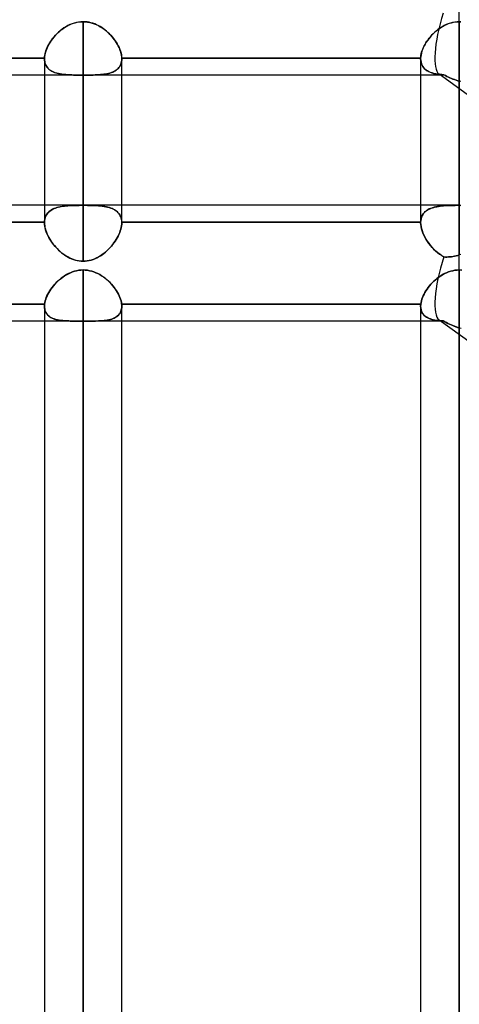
# Model space of a CAD drawing. Header units: millimetres. Extents: x -100 to 123, y -288 to 288.
# Tile 65 of 72: x 18 to 31, y 151 to 179. Entities that reach past the tile are written whole.
import ezdxf

# ---------------------------------------------------------------- set-up
doc = ezdxf.new("R2010")
doc.units = ezdxf.units.MM
doc.layers.add('MAIN-1', color=7, linetype='Continuous')
doc.layers.add('MAIN-2', color=7, linetype='Continuous')

msp = doc.modelspace()

# ---------------------------------------------------------------- linework, layer by layer
at = {"layer": 'MAIN-1'}
for p, q in [((31.305, 179.25), (31.305, 181.077)), ((19.759, 179.076), (19.808, 179.106)), ((19.808, 179.106), (19.859, 179.135)), ((19.859, 179.135), (19.911, 179.16)), ((19.911, 179.16), (19.965, 179.183)), ((19.965, 179.183), (20.019, 179.203)), ((20.019, 179.203), (20.075, 179.22)), ((20.075, 179.22), (20.132, 179.233)), ((20.132, 179.233), (20.19, 179.242)), ((20.19, 179.242), (20.247, 179.248)), ((20.247, 179.248), (20.305, 179.25)), ((20.305, 179.25), (20.371, 179.247)), ((20.305, 173.886), (20.305, 179.25)), ((20.371, 179.247), (20.436, 179.24)), ((20.436, 179.24), (20.501, 179.228)), ((20.501, 179.228), (20.566, 179.211)), ((20.566, 179.211), (20.628, 179.19)), ((20.628, 179.19), (20.69, 179.164)), ((20.69, 179.164), (20.75, 179.135)), ((20.75, 179.135), (20.808, 179.103)), ((20.808, 179.103), (20.864, 179.067)), ((30.712, 179.044), (30.76, 179.076)), ((30.76, 179.076), (30.809, 179.107)), ((30.809, 179.107), (30.86, 179.135)), ((30.86, 179.135), (30.912, 179.161)), ((30.912, 179.161), (30.965, 179.183)), ((30.965, 179.183), (31.02, 179.203)), ((31.02, 179.203), (31.076, 179.22)), ((31.076, 179.22), (31.132, 179.233)), ((31.132, 179.233), (31.189, 179.242)), ((31.189, 179.242), (31.247, 179.248)), ((31.247, 179.248), (31.305, 179.25)), ((31.305, 179.25), (31.35, 179.249)), ((31.305, 173.886), (31.305, 179.25)), ((19.423, 178.766), (19.458, 178.81)), ((19.458, 178.81), (19.496, 178.852)), ((19.496, 178.852), (19.535, 178.893)), ((19.535, 178.893), (19.577, 178.933)), ((19.577, 178.933), (19.62, 178.971)), ((19.62, 178.971), (19.664, 179.008)), ((19.664, 179.008), (19.711, 179.043)), ((19.711, 179.043), (19.759, 179.076)), ((20.864, 179.067), (20.918, 179.029)), ((20.918, 179.029), (20.97, 178.988)), ((20.97, 178.988), (21.02, 178.945)), ((21.02, 178.945), (21.068, 178.899)), ((21.068, 178.899), (21.114, 178.852)), ((21.114, 178.852), (21.157, 178.804)), ((21.157, 178.804), (21.197, 178.754)), ((30.424, 178.768), (30.459, 178.811)), ((30.459, 178.811), (30.497, 178.853)), ((30.497, 178.853), (30.537, 178.894)), ((30.537, 178.894), (30.578, 178.934)), ((30.578, 178.934), (30.621, 178.972)), ((30.621, 178.972), (30.666, 179.009)), ((30.666, 179.009), (30.712, 179.044)), ((19.254, 178.493), (19.276, 178.54)), ((19.276, 178.54), (19.301, 178.586)), ((19.301, 178.586), (19.328, 178.632)), ((19.328, 178.632), (19.357, 178.677)), ((19.357, 178.677), (19.389, 178.722)), ((19.389, 178.722), (19.423, 178.766)), ((21.197, 178.754), (21.235, 178.702)), ((21.235, 178.702), (21.27, 178.65)), ((21.27, 178.65), (21.302, 178.598)), ((21.302, 178.598), (21.331, 178.544)), ((21.331, 178.544), (21.357, 178.491)), ((30.255, 178.495), (30.277, 178.541)), ((30.277, 178.541), (30.302, 178.587)), ((30.302, 178.587), (30.329, 178.633)), ((30.329, 178.633), (30.358, 178.679)), ((30.358, 178.679), (30.39, 178.724)), ((30.39, 178.724), (30.424, 178.768)), ((19.175, 178.184), (19.178, 178.225)), ((19.178, 178.225), (19.183, 178.268)), ((19.183, 178.268), (19.192, 178.312)), ((19.192, 178.312), (19.203, 178.356)), ((19.203, 178.356), (19.218, 178.401)), ((19.218, 178.401), (19.235, 178.447)), ((19.235, 178.447), (19.254, 178.493)), ((21.357, 178.491), (21.379, 178.438)), ((21.379, 178.438), (21.398, 178.385)), ((21.398, 178.385), (21.413, 178.333)), ((21.413, 178.333), (21.424, 178.282)), ((21.424, 178.282), (21.431, 178.232)), ((21.431, 178.232), (21.435, 178.184)), ((30.175, 178.184), (30.178, 178.225)), ((30.178, 178.225), (30.184, 178.268)), ((30.184, 178.268), (30.192, 178.313)), ((30.192, 178.313), (30.204, 178.357)), ((30.204, 178.357), (30.218, 178.403)), ((30.218, 178.403), (30.235, 178.448)), ((30.235, 178.448), (30.255, 178.495)), ((10.435, 178.184), (19.175, 178.184)), ((19.175, 178.182), (19.175, 178.184)), ((19.175, 178.179), (19.175, 178.182)), ((19.175, 178.177), (19.175, 178.179)), ((19.175, 178.175), (19.175, 178.177)), ((19.175, 178.172), (19.175, 178.175)), ((19.175, 178.17), (19.175, 178.172)), ((19.175, 178.168), (19.175, 178.17)), ((19.175, 178.168), (19.175, 173.886)), ((21.435, 178.184), (21.435, 178.181)), ((21.435, 178.184), (30.175, 178.184)), ((21.435, 178.181), (21.435, 178.178)), ((21.435, 178.178), (21.435, 178.176)), ((21.435, 178.176), (21.435, 178.173)), ((21.435, 178.173), (21.435, 178.17)), ((21.435, 178.17), (21.435, 178.167)), ((21.435, 173.886), (21.435, 178.168)), ((30.175, 178.181), (30.175, 178.184)), ((30.175, 178.178), (30.175, 178.181)), ((30.175, 178.176), (30.175, 178.178)), ((30.175, 178.173), (30.175, 178.176)), ((30.175, 178.17), (30.175, 178.173)), ((30.175, 178.168), (30.175, 178.17)), ((30.175, 178.168), (30.175, 173.886)), ((19.175, 177.687), (10.435, 177.687)), ((30.175, 177.687), (21.435, 177.687)), ((31.305, 173.886), (2.543, 173.886)), ((31.305, 171.99), (31.305, 173.886)), ((19.817, 171.852), (19.873, 171.882)), ((19.873, 171.882), (19.931, 171.909)), ((19.931, 171.909), (19.991, 171.933)), ((19.991, 171.933), (20.052, 171.953)), ((20.052, 171.953), (20.115, 171.969)), ((20.115, 171.969), (20.178, 171.98)), ((20.178, 171.98), (20.241, 171.987)), ((20.241, 171.987), (20.305, 171.99)), ((20.305, 171.99), (20.368, 171.987)), ((20.305, 0), (20.305, 171.99)), ((20.368, 171.987), (20.431, 171.98)), ((20.431, 171.98), (20.494, 171.969)), ((20.494, 171.969), (20.556, 171.954)), ((20.556, 171.954), (20.617, 171.934)), ((20.617, 171.934), (20.676, 171.911)), ((20.676, 171.911), (20.734, 171.884)), ((20.734, 171.884), (20.79, 171.854)), ((30.818, 171.852), (30.874, 171.883)), ((30.874, 171.883), (30.932, 171.91)), ((30.932, 171.91), (30.992, 171.933)), ((30.992, 171.933), (31.052, 171.953)), ((31.052, 171.953), (31.115, 171.969)), ((31.115, 171.969), (31.177, 171.98)), ((31.177, 171.98), (31.241, 171.987)), ((31.241, 171.987), (31.305, 171.99)), ((31.305, 171.99), (31.379, 171.988)), ((31.305, 0), (31.305, 171.99)), ((19.475, 171.572), (19.517, 171.618)), ((19.517, 171.618), (19.562, 171.662)), ((19.562, 171.662), (19.609, 171.704)), ((19.609, 171.704), (19.658, 171.744)), ((19.658, 171.744), (19.709, 171.783)), ((19.709, 171.783), (19.762, 171.819)), ((19.762, 171.819), (19.817, 171.852)), ((20.79, 171.854), (20.845, 171.821)), ((20.845, 171.821), (20.898, 171.785)), ((20.898, 171.785), (20.949, 171.747)), ((20.949, 171.747), (20.998, 171.707)), ((20.998, 171.707), (21.045, 171.665)), ((21.045, 171.665), (21.09, 171.621)), ((21.09, 171.621), (21.132, 171.575)), ((30.476, 171.574), (30.518, 171.619)), ((30.518, 171.619), (30.563, 171.663)), ((30.563, 171.663), (30.61, 171.705)), ((30.61, 171.705), (30.659, 171.745)), ((30.659, 171.745), (30.71, 171.783)), ((30.71, 171.783), (30.763, 171.819)), ((30.763, 171.819), (30.818, 171.852)), ((19.272, 171.281), (19.299, 171.331)), ((19.299, 171.331), (19.329, 171.38)), ((19.329, 171.38), (19.361, 171.429)), ((19.361, 171.429), (19.397, 171.478)), ((19.397, 171.478), (19.435, 171.525)), ((19.435, 171.525), (19.475, 171.572)), ((21.132, 171.575), (21.173, 171.529)), ((21.173, 171.529), (21.211, 171.481)), ((21.211, 171.481), (21.246, 171.432)), ((21.246, 171.432), (21.279, 171.383)), ((21.279, 171.383), (21.309, 171.333)), ((21.309, 171.333), (21.337, 171.283)), ((30.273, 171.282), (30.3, 171.332)), ((30.3, 171.332), (30.33, 171.381)), ((30.33, 171.381), (30.362, 171.431)), ((30.362, 171.431), (30.398, 171.479)), ((30.398, 171.479), (30.436, 171.527)), ((30.436, 171.527), (30.476, 171.574)), ((19.179, 170.993), (19.186, 171.038)), ((19.186, 171.038), (19.196, 171.085)), ((19.196, 171.085), (19.21, 171.133)), ((19.21, 171.133), (19.228, 171.182)), ((19.228, 171.182), (19.248, 171.231)), ((19.248, 171.231), (19.272, 171.281)), ((21.337, 171.283), (21.361, 171.233)), ((21.361, 171.233), (21.382, 171.183)), ((21.382, 171.183), (21.399, 171.134)), ((21.399, 171.134), (21.413, 171.086)), ((21.413, 171.086), (21.424, 171.039)), ((21.424, 171.039), (21.431, 170.993)), ((30.179, 170.993), (30.186, 171.039)), ((30.186, 171.039), (30.197, 171.086)), ((30.197, 171.086), (30.211, 171.134)), ((30.211, 171.134), (30.228, 171.183)), ((30.228, 171.183), (30.249, 171.232)), ((30.249, 171.232), (30.273, 171.282)), ((10.431, 170.993), (19.179, 170.993)), ((19.175, 170.947), (19.176, 170.956)), ((19.175, 170.938), (19.175, 170.947)), ((19.175, 170.929), (19.175, 170.938)), ((19.175, 170.929), (19.175, 0)), ((19.176, 170.965), (19.177, 170.974)), ((19.176, 170.956), (19.176, 170.965)), ((19.177, 170.974), (19.178, 170.983)), ((19.178, 170.983), (19.179, 170.993)), ((21.431, 170.993), (21.432, 170.982)), ((21.431, 170.993), (30.179, 170.993)), ((21.432, 170.982), (21.433, 170.971)), ((21.433, 170.971), (21.434, 170.96)), ((21.434, 170.96), (21.435, 170.949)), ((21.435, 170.949), (21.435, 170.939)), ((21.435, 170.939), (21.435, 170.928)), ((21.435, 0), (21.435, 170.929)), ((30.175, 170.95), (30.176, 170.96)), ((30.175, 170.939), (30.175, 170.95)), ((30.175, 170.929), (30.175, 170.939)), ((30.175, 170.929), (30.175, 0)), ((30.176, 170.96), (30.177, 170.971)), ((30.177, 170.971), (30.178, 170.982)), ((30.178, 170.982), (30.179, 170.993)), ((19.175, 170.496), (10.435, 170.496)), ((30.175, 170.496), (21.435, 170.496))]:
    msp.add_line(p, q, dxfattribs=at)
at = {"layer": 'MAIN-2'}
for p, q in [((31.305, 179.25), (31.305, 181.077)), ((19.801, 179.102), (19.745, 179.066)), ((19.859, 179.135), (19.801, 179.102)), ((19.919, 179.164), (19.859, 179.135)), ((19.98, 179.189), (19.919, 179.164)), ((20.043, 179.21), (19.98, 179.189)), ((20.107, 179.227), (20.043, 179.21)), ((20.173, 179.24), (20.107, 179.227)), ((20.239, 179.247), (20.173, 179.24)), ((20.305, 179.25), (20.239, 179.247)), ((20.305, 179.25), (20.305, 173.881)), ((20.363, 179.248), (20.305, 179.25)), ((20.42, 179.242), (20.363, 179.248)), ((20.477, 179.233), (20.42, 179.242)), ((20.533, 179.22), (20.477, 179.233)), ((20.589, 179.203), (20.533, 179.22)), ((20.644, 179.184), (20.589, 179.203)), ((20.697, 179.161), (20.644, 179.184)), ((20.749, 179.135), (20.697, 179.161)), ((20.8, 179.107), (20.749, 179.135)), ((20.85, 179.077), (20.8, 179.107)), ((20.898, 179.044), (20.85, 179.077)), ((30.8, 179.102), (30.744, 179.066)), ((30.859, 179.134), (30.8, 179.102)), ((30.919, 179.164), (30.859, 179.134)), ((30.98, 179.189), (30.919, 179.164)), ((31.043, 179.21), (30.98, 179.189)), ((31.107, 179.227), (31.043, 179.21)), ((31.172, 179.24), (31.107, 179.227)), ((31.238, 179.247), (31.172, 179.24)), ((31.305, 179.25), (31.238, 179.247)), ((31.305, 179.25), (31.305, 173.881)), ((31.35, 179.249), (31.305, 179.25)), ((19.452, 178.802), (19.412, 178.752)), ((19.495, 178.851), (19.452, 178.802)), ((19.54, 178.898), (19.495, 178.851)), ((19.588, 178.943), (19.54, 178.898)), ((19.638, 178.987), (19.588, 178.943)), ((19.69, 179.028), (19.638, 178.987)), ((19.745, 179.066), (19.69, 179.028)), ((20.944, 179.009), (20.898, 179.044)), ((20.988, 178.973), (20.944, 179.009)), ((21.032, 178.935), (20.988, 178.973)), ((21.073, 178.895), (21.032, 178.935)), ((21.113, 178.854), (21.073, 178.895)), ((21.15, 178.811), (21.113, 178.854)), ((21.186, 178.768), (21.15, 178.811)), ((30.452, 178.802), (30.411, 178.752)), ((30.495, 178.851), (30.452, 178.802)), ((30.54, 178.898), (30.495, 178.851)), ((30.588, 178.943), (30.54, 178.898)), ((30.638, 178.986), (30.588, 178.943)), ((30.69, 179.028), (30.638, 178.986)), ((30.744, 179.066), (30.69, 179.028)), ((19.278, 178.544), (19.253, 178.49)), ((19.307, 178.597), (19.278, 178.544)), ((19.339, 178.649), (19.307, 178.597)), ((19.374, 178.701), (19.339, 178.649)), ((19.412, 178.752), (19.374, 178.701)), ((21.22, 178.723), (21.186, 178.768)), ((21.252, 178.678), (21.22, 178.723)), ((21.281, 178.633), (21.252, 178.678)), ((21.308, 178.587), (21.281, 178.633)), ((21.333, 178.541), (21.308, 178.587)), ((21.355, 178.495), (21.333, 178.541)), ((30.278, 178.543), (30.252, 178.49)), ((30.307, 178.596), (30.278, 178.543)), ((30.339, 178.648), (30.307, 178.596)), ((30.373, 178.7), (30.339, 178.648)), ((30.411, 178.752), (30.373, 178.7)), ((19.179, 178.232), (19.175, 178.184)), ((19.186, 178.282), (19.179, 178.232)), ((19.197, 178.333), (19.186, 178.282)), ((19.212, 178.385), (19.197, 178.333)), ((19.231, 178.437), (19.212, 178.385)), ((19.253, 178.49), (19.231, 178.437)), ((21.375, 178.448), (21.355, 178.495)), ((21.392, 178.402), (21.375, 178.448)), ((21.406, 178.357), (21.392, 178.402)), ((21.418, 178.312), (21.406, 178.357)), ((21.426, 178.268), (21.418, 178.312)), ((21.432, 178.225), (21.426, 178.268)), ((21.435, 178.184), (21.432, 178.225)), ((30.179, 178.232), (30.175, 178.184)), ((30.186, 178.281), (30.179, 178.232)), ((30.197, 178.332), (30.186, 178.281)), ((30.212, 178.384), (30.197, 178.332)), ((30.23, 178.437), (30.212, 178.384)), ((30.252, 178.49), (30.23, 178.437)), ((19.175, 178.184), (10.435, 178.184)), ((19.175, 178.184), (19.175, 178.182)), ((19.175, 178.182), (19.175, 178.179)), ((19.175, 178.179), (19.175, 178.177)), ((19.175, 178.177), (19.175, 178.175)), ((19.175, 178.175), (19.175, 178.172)), ((19.175, 178.172), (19.175, 178.17)), ((19.175, 178.17), (19.175, 178.168)), ((19.175, 178.168), (19.177, 178.126)), ((19.177, 178.121), (19.175, 178.168)), ((19.177, 178.126), (19.182, 178.086)), ((19.183, 178.076), (19.177, 178.121)), ((19.182, 178.086), (19.19, 178.048)), ((19.194, 178.034), (19.183, 178.076)), ((19.19, 178.048), (19.201, 178.012)), ((19.208, 177.994), (19.194, 178.034)), ((19.201, 178.012), (19.215, 177.978)), ((19.226, 177.957), (19.208, 177.994)), ((19.215, 177.978), (19.233, 177.946)), ((19.248, 177.922), (19.226, 177.957)), ((19.233, 177.946), (19.253, 177.916)), ((21.353, 177.91), (21.374, 177.941)), ((21.374, 177.94), (21.353, 177.91)), ((21.392, 177.973), (21.374, 177.94)), ((21.374, 177.941), (21.392, 177.973)), ((21.408, 178.008), (21.392, 177.973)), ((21.392, 177.973), (21.408, 178.008)), ((21.42, 178.045), (21.408, 178.008)), ((21.408, 178.008), (21.419, 178.044)), ((21.419, 178.044), (21.428, 178.083)), ((21.428, 178.084), (21.42, 178.045)), ((21.433, 178.125), (21.428, 178.084)), ((21.428, 178.083), (21.433, 178.124)), ((21.435, 178.167), (21.433, 178.125)), ((21.433, 178.124), (21.435, 178.167)), ((21.435, 178.181), (21.435, 178.184)), ((30.175, 178.184), (21.435, 178.184)), ((21.435, 178.178), (21.435, 178.181)), ((21.435, 178.176), (21.435, 178.178)), ((21.435, 178.173), (21.435, 178.176)), ((21.435, 178.17), (21.435, 178.173)), ((21.435, 178.167), (21.435, 178.17)), ((30.175, 178.184), (30.175, 178.181)), ((30.175, 178.181), (30.175, 178.178)), ((30.175, 178.178), (30.175, 178.176)), ((30.175, 178.176), (30.175, 178.173)), ((30.175, 178.173), (30.175, 178.17)), ((30.175, 178.17), (30.175, 178.168)), ((30.175, 178.168), (30.178, 178.116)), ((30.178, 178.115), (30.175, 178.168)), ((30.178, 178.116), (30.185, 178.067)), ((30.185, 178.065), (30.178, 178.115)), ((30.185, 178.067), (30.198, 178.021)), ((30.199, 178.018), (30.185, 178.065)), ((30.198, 178.021), (30.215, 177.978)), ((30.217, 177.975), (30.199, 178.018)), ((30.215, 177.978), (30.237, 177.938)), ((30.239, 177.935), (30.217, 177.975)), ((30.237, 177.938), (30.264, 177.902)), ((30.267, 177.899), (30.239, 177.935)), ((21.435, 177.687), (19.175, 177.687)), ((19.273, 177.891), (19.248, 177.922)), ((19.253, 177.916), (19.276, 177.888)), ((19.302, 177.862), (19.273, 177.891)), ((19.276, 177.888), (19.301, 177.863)), ((19.301, 177.863), (19.329, 177.84)), ((19.334, 177.836), (19.302, 177.862)), ((19.329, 177.84), (19.36, 177.818)), ((19.369, 177.813), (19.334, 177.836)), ((19.36, 177.818), (19.393, 177.799)), ((19.406, 177.792), (19.369, 177.813)), ((19.393, 177.799), (19.428, 177.782)), ((19.447, 177.774), (19.406, 177.792)), ((19.428, 177.782), (19.464, 177.766)), ((19.489, 177.757), (19.447, 177.774)), ((19.464, 177.766), (19.503, 177.753)), ((19.535, 177.743), (19.489, 177.757)), ((19.503, 177.753), (19.543, 177.741)), ((19.582, 177.732), (19.535, 177.743)), ((19.543, 177.741), (19.585, 177.731)), ((19.632, 177.722), (19.582, 177.732)), ((19.585, 177.731), (19.629, 177.722)), ((19.629, 177.722), (19.673, 177.715)), ((19.685, 177.713), (19.632, 177.722)), ((19.673, 177.715), (19.719, 177.709)), ((19.739, 177.706), (19.685, 177.713)), ((19.719, 177.709), (19.766, 177.704)), ((19.795, 177.701), (19.739, 177.706)), ((19.766, 177.704), (19.815, 177.7)), ((19.854, 177.697), (19.795, 177.701)), ((19.815, 177.7), (19.865, 177.696)), ((19.914, 177.694), (19.854, 177.697)), ((19.865, 177.696), (19.916, 177.694)), ((19.976, 177.692), (19.914, 177.694)), ((19.916, 177.694), (19.969, 177.692)), ((19.969, 177.692), (20.023, 177.69)), ((20.039, 177.69), (19.976, 177.692)), ((20.023, 177.69), (20.078, 177.69)), ((20.104, 177.689), (20.039, 177.69)), ((20.078, 177.69), (20.134, 177.689)), ((20.17, 177.689), (20.104, 177.689)), ((20.134, 177.689), (20.191, 177.688)), ((20.237, 177.688), (20.17, 177.689)), ((20.191, 177.688), (20.248, 177.688)), ((20.305, 177.688), (20.237, 177.688)), ((20.248, 177.688), (20.305, 177.688)), ((20.305, 177.688), (20.305, 172.245)), ((20.365, 177.688), (20.305, 177.688)), ((20.305, 177.688), (20.364, 177.688)), ((20.305, 172.245), (20.305, 177.688)), ((20.364, 177.688), (20.423, 177.689)), ((20.424, 177.689), (20.365, 177.688)), ((20.423, 177.689), (20.482, 177.689)), ((20.482, 177.689), (20.424, 177.689)), ((20.54, 177.69), (20.482, 177.689)), ((20.482, 177.689), (20.54, 177.69)), ((20.598, 177.691), (20.54, 177.69)), ((20.54, 177.69), (20.596, 177.691)), ((20.596, 177.691), (20.651, 177.692)), ((20.654, 177.692), (20.598, 177.691)), ((20.651, 177.692), (20.705, 177.694)), ((20.708, 177.694), (20.654, 177.692)), ((20.705, 177.694), (20.758, 177.697)), ((20.762, 177.697), (20.708, 177.694)), ((20.758, 177.697), (20.809, 177.701)), ((20.813, 177.701), (20.762, 177.697)), ((20.809, 177.701), (20.859, 177.705)), ((20.863, 177.706), (20.813, 177.701)), ((20.859, 177.705), (20.908, 177.711)), ((20.911, 177.711), (20.863, 177.706)), ((20.908, 177.711), (20.956, 177.718)), ((20.958, 177.718), (20.911, 177.711)), ((20.956, 177.718), (21.002, 177.726)), ((21.003, 177.726), (20.958, 177.718)), ((21.002, 177.726), (21.046, 177.736)), ((21.047, 177.736), (21.003, 177.726)), ((21.046, 177.736), (21.089, 177.747)), ((21.089, 177.747), (21.047, 177.736)), ((21.13, 177.761), (21.089, 177.747)), ((21.089, 177.747), (21.13, 177.761)), ((21.168, 177.776), (21.13, 177.761)), ((21.13, 177.761), (21.169, 177.776)), ((21.205, 177.793), (21.168, 177.776)), ((21.169, 177.776), (21.206, 177.793)), ((21.24, 177.812), (21.205, 177.793)), ((21.206, 177.793), (21.24, 177.812)), ((21.272, 177.833), (21.24, 177.812)), ((21.24, 177.812), (21.272, 177.833)), ((21.272, 177.833), (21.302, 177.857)), ((21.301, 177.856), (21.272, 177.833)), ((21.328, 177.882), (21.301, 177.856)), ((21.302, 177.857), (21.329, 177.882)), ((21.353, 177.91), (21.328, 177.882)), ((21.329, 177.882), (21.353, 177.91)), ((30.799, 177.687), (30.175, 177.687)), ((30.264, 177.902), (30.295, 177.869)), ((30.298, 177.866), (30.267, 177.899)), ((30.295, 177.869), (30.329, 177.84)), ((30.334, 177.836), (30.298, 177.866)), ((30.329, 177.84), (30.368, 177.813)), ((30.374, 177.81), (30.334, 177.836)), ((30.368, 177.813), (30.41, 177.79)), ((30.417, 177.787), (30.374, 177.81)), ((30.41, 177.79), (30.455, 177.77)), ((30.463, 177.767), (30.417, 177.787)), ((30.455, 177.77), (30.504, 177.753)), ((30.512, 177.75), (30.463, 177.767)), ((30.504, 177.753), (30.555, 177.738)), ((30.563, 177.736), (30.512, 177.75)), ((30.555, 177.738), (30.61, 177.726)), ((30.617, 177.724), (30.563, 177.736)), ((30.61, 177.726), (30.667, 177.716)), ((30.673, 177.715), (30.617, 177.724)), ((30.667, 177.716), (30.727, 177.708)), ((30.731, 177.707), (30.673, 177.715)), ((32.435, 176.467), (30.718, 177.714)), ((30.727, 177.708), (30.79, 177.702)), ((30.792, 177.701), (30.731, 177.707)), ((30.79, 177.702), (30.855, 177.697)), ((30.855, 177.697), (30.792, 177.701)), ((30.855, 177.697), (30.898, 177.674)), ((30.899, 177.674), (30.855, 177.697)), ((30.898, 177.674), (30.941, 177.652)), ((30.942, 177.652), (30.899, 177.674)), ((30.941, 177.652), (30.985, 177.631)), ((30.987, 177.63), (30.942, 177.652)), ((30.985, 177.631), (31.029, 177.611)), ((31.031, 177.61), (30.987, 177.63)), ((31.029, 177.611), (31.074, 177.591)), ((31.076, 177.59), (31.031, 177.61)), ((31.074, 177.591), (31.119, 177.573)), ((31.122, 177.572), (31.076, 177.59)), ((31.119, 177.573), (31.165, 177.555)), ((31.167, 177.555), (31.122, 177.572)), ((31.165, 177.555), (31.211, 177.539)), ((31.213, 177.539), (31.167, 177.555)), ((31.211, 177.539), (31.258, 177.524)), ((31.259, 177.524), (31.213, 177.539)), ((31.258, 177.524), (31.305, 177.511)), ((31.305, 177.511), (31.259, 177.524)), ((31.305, 177.511), (31.305, 172.428)), ((31.353, 177.499), (31.305, 177.511)), ((31.305, 172.428), (31.305, 177.511)), ((19.175, 173.886), (19.175, 173.373)), ((19.253, 173.632), (19.231, 173.598)), ((19.235, 173.605), (19.254, 173.634)), ((19.278, 173.664), (19.253, 173.632)), ((19.254, 173.634), (19.276, 173.662)), ((19.276, 173.662), (19.301, 173.687)), ((19.307, 173.693), (19.278, 173.664)), ((19.301, 173.687), (19.328, 173.711)), ((19.339, 173.719), (19.307, 173.693)), ((19.328, 173.711), (19.357, 173.732)), ((19.374, 173.743), (19.339, 173.719)), ((19.357, 173.732), (19.389, 173.752)), ((19.412, 173.765), (19.374, 173.743)), ((19.389, 173.752), (19.423, 173.77)), ((19.452, 173.784), (19.412, 173.765)), ((19.423, 173.77), (19.458, 173.786)), ((19.495, 173.801), (19.452, 173.784)), ((19.458, 173.786), (19.496, 173.801)), ((19.54, 173.815), (19.495, 173.801)), ((19.496, 173.801), (19.535, 173.814)), ((19.535, 173.814), (19.577, 173.825)), ((19.588, 173.828), (19.54, 173.815)), ((19.577, 173.825), (19.62, 173.835)), ((19.638, 173.839), (19.588, 173.828)), ((19.62, 173.835), (19.664, 173.844)), ((19.69, 173.849), (19.638, 173.839)), ((19.664, 173.844), (19.711, 173.852)), ((19.745, 173.856), (19.69, 173.849)), ((19.711, 173.852), (19.759, 173.858)), ((19.801, 173.863), (19.745, 173.856)), ((19.759, 173.858), (19.808, 173.863)), ((19.859, 173.868), (19.801, 173.863)), ((19.808, 173.863), (19.859, 173.868)), ((19.859, 173.868), (19.911, 173.872)), ((19.919, 173.872), (19.859, 173.868)), ((19.911, 173.872), (19.965, 173.874)), ((19.98, 173.875), (19.919, 173.872)), ((19.965, 173.874), (20.019, 173.877)), ((20.043, 173.877), (19.98, 173.875)), ((20.019, 173.877), (20.075, 173.878)), ((20.107, 173.879), (20.043, 173.877)), ((20.075, 173.878), (20.132, 173.879)), ((20.173, 173.88), (20.107, 173.879)), ((20.132, 173.879), (20.19, 173.88)), ((20.239, 173.881), (20.173, 173.88)), ((20.19, 173.88), (20.247, 173.881)), ((20.305, 173.881), (20.239, 173.881)), ((20.247, 173.881), (20.305, 173.881)), ((20.363, 173.881), (20.305, 173.881)), ((20.305, 173.881), (20.371, 173.881)), ((20.42, 173.88), (20.363, 173.881)), ((20.371, 173.881), (20.436, 173.88)), ((20.477, 173.88), (20.42, 173.88)), ((20.436, 173.88), (20.501, 173.879)), ((20.533, 173.878), (20.477, 173.88)), ((20.501, 173.879), (20.566, 173.877)), ((20.589, 173.877), (20.533, 173.878)), ((20.566, 173.877), (20.628, 173.875)), ((20.644, 173.874), (20.589, 173.877)), ((20.628, 173.875), (20.69, 173.872)), ((20.697, 173.872), (20.644, 173.874)), ((20.69, 173.872), (20.75, 173.868)), ((20.749, 173.868), (20.697, 173.872)), ((20.8, 173.864), (20.749, 173.868)), ((20.75, 173.868), (20.808, 173.863)), ((20.85, 173.858), (20.8, 173.864)), ((20.808, 173.863), (20.864, 173.857)), ((20.898, 173.852), (20.85, 173.858)), ((20.864, 173.857), (20.918, 173.849)), ((20.944, 173.845), (20.898, 173.852)), ((20.918, 173.849), (20.97, 173.84)), ((20.988, 173.836), (20.944, 173.845)), ((20.97, 173.84), (21.02, 173.829)), ((21.032, 173.826), (20.988, 173.836)), ((21.02, 173.829), (21.068, 173.816)), ((21.073, 173.814), (21.032, 173.826)), ((21.068, 173.816), (21.114, 173.801)), ((21.113, 173.801), (21.073, 173.814)), ((21.15, 173.787), (21.113, 173.801)), ((21.114, 173.801), (21.157, 173.784)), ((21.186, 173.771), (21.15, 173.787)), ((21.157, 173.784), (21.197, 173.765)), ((21.22, 173.753), (21.186, 173.771)), ((21.197, 173.765), (21.235, 173.744)), ((21.252, 173.733), (21.22, 173.753)), ((21.235, 173.744), (21.27, 173.72)), ((21.281, 173.711), (21.252, 173.733)), ((21.27, 173.72), (21.302, 173.693)), ((21.308, 173.688), (21.281, 173.711)), ((21.302, 173.693), (21.331, 173.664)), ((21.333, 173.662), (21.308, 173.688)), ((21.331, 173.664), (21.357, 173.633)), ((21.355, 173.635), (21.333, 173.662)), ((21.375, 173.606), (21.355, 173.635)), ((21.357, 173.633), (21.379, 173.598)), ((21.435, 173.373), (21.435, 173.886)), ((30.175, 173.886), (30.175, 173.373)), ((30.221, 173.58), (30.239, 173.612)), ((30.258, 173.639), (30.234, 173.605)), ((30.239, 173.612), (30.26, 173.642)), ((30.285, 173.671), (30.258, 173.639)), ((30.26, 173.642), (30.283, 173.669)), ((30.283, 173.669), (30.31, 173.695)), ((30.316, 173.701), (30.285, 173.671)), ((30.31, 173.695), (30.339, 173.719)), ((30.35, 173.727), (30.316, 173.701)), ((30.339, 173.719), (30.37, 173.74)), ((30.388, 173.751), (30.35, 173.727)), ((30.37, 173.74), (30.403, 173.76)), ((30.428, 173.773), (30.388, 173.751)), ((30.403, 173.76), (30.439, 173.778)), ((30.471, 173.792), (30.428, 173.773)), ((30.439, 173.778), (30.477, 173.794)), ((30.517, 173.808), (30.471, 173.792)), ((30.477, 173.794), (30.517, 173.808)), ((30.566, 173.823), (30.517, 173.808)), ((30.517, 173.808), (30.558, 173.821)), ((30.558, 173.821), (30.602, 173.832)), ((30.616, 173.835), (30.566, 173.823)), ((30.602, 173.832), (30.647, 173.841)), ((30.67, 173.845), (30.616, 173.835)), ((30.647, 173.841), (30.695, 173.849)), ((30.725, 173.854), (30.67, 173.845)), ((30.695, 173.849), (30.744, 173.856)), ((30.783, 173.861), (30.725, 173.854)), ((30.744, 173.856), (30.794, 173.862)), ((30.843, 173.867), (30.783, 173.861)), ((30.794, 173.862), (30.846, 173.867)), ((30.905, 173.871), (30.843, 173.867)), ((30.846, 173.867), (30.9, 173.871)), ((30.9, 173.871), (30.955, 173.874)), ((30.968, 173.875), (30.905, 173.871)), ((30.955, 173.874), (31.011, 173.876)), ((31.034, 173.877), (30.968, 173.875)), ((31.011, 173.876), (31.068, 173.878)), ((31.1, 173.879), (31.034, 173.877)), ((31.068, 173.878), (31.127, 173.879)), ((31.167, 173.88), (31.1, 173.879)), ((31.127, 173.879), (31.186, 173.88)), ((31.236, 173.881), (31.167, 173.88)), ((31.186, 173.88), (31.245, 173.881)), ((31.305, 173.881), (31.236, 173.881)), ((31.245, 173.881), (31.305, 173.881)), ((31.305, 171.99), (31.305, 173.886)), ((31.305, 173.881), (31.305, 173.886)), ((31.35, 173.88), (31.305, 173.881)), ((31.305, 173.881), (31.35, 173.88)), ((19.175, 173.39), (10.435, 173.39)), ((10.435, 173.39), (19.175, 173.39)), ((19.179, 173.436), (19.175, 173.39)), ((19.175, 173.39), (19.178, 173.43)), ((19.175, 173.39), (19.175, 173.387)), ((19.175, 173.387), (19.175, 173.39)), ((19.175, 173.387), (19.175, 173.385)), ((19.175, 173.385), (19.175, 173.387)), ((19.175, 173.385), (19.175, 173.383)), ((19.175, 173.383), (19.175, 173.385)), ((19.175, 173.383), (19.175, 173.38)), ((19.175, 173.38), (19.175, 173.383)), ((19.175, 173.38), (19.175, 173.378)), ((19.175, 173.378), (19.175, 173.38)), ((19.175, 173.378), (19.175, 173.376)), ((19.175, 173.376), (19.175, 173.378)), ((19.175, 173.376), (19.175, 173.373)), ((19.175, 173.373), (19.175, 173.376)), ((19.175, 173.373), (19.177, 173.329)), ((19.177, 173.323), (19.175, 173.373)), ((19.177, 173.329), (19.182, 173.283)), ((19.183, 173.271), (19.177, 173.323)), ((19.178, 173.43), (19.183, 173.468)), ((19.186, 173.48), (19.179, 173.436)), ((19.183, 173.468), (19.192, 173.505)), ((19.197, 173.522), (19.186, 173.48)), ((19.192, 173.505), (19.203, 173.54)), ((19.212, 173.561), (19.197, 173.522)), ((19.203, 173.54), (19.218, 173.573)), ((19.231, 173.598), (19.212, 173.561)), ((19.218, 173.573), (19.235, 173.605)), ((21.392, 173.574), (21.375, 173.606)), ((21.379, 173.598), (21.398, 173.562)), ((21.406, 173.541), (21.392, 173.574)), ((21.398, 173.562), (21.413, 173.522)), ((21.418, 173.505), (21.406, 173.541)), ((21.413, 173.522), (21.424, 173.481)), ((21.426, 173.468), (21.418, 173.505)), ((21.424, 173.481), (21.431, 173.436)), ((21.432, 173.43), (21.426, 173.468)), ((21.428, 173.28), (21.433, 173.327)), ((21.433, 173.327), (21.428, 173.28)), ((21.431, 173.436), (21.435, 173.39)), ((21.435, 173.39), (21.432, 173.43)), ((21.433, 173.327), (21.435, 173.373)), ((21.435, 173.373), (21.433, 173.327)), ((21.435, 173.387), (21.435, 173.39)), ((21.435, 173.39), (21.435, 173.387)), ((30.175, 173.39), (21.435, 173.39)), ((21.435, 173.39), (30.175, 173.39)), ((21.435, 173.384), (21.435, 173.387)), ((21.435, 173.387), (21.435, 173.384)), ((21.435, 173.381), (21.435, 173.384)), ((21.435, 173.384), (21.435, 173.381)), ((21.435, 173.379), (21.435, 173.381)), ((21.435, 173.381), (21.435, 173.379)), ((21.435, 173.376), (21.435, 173.379)), ((21.435, 173.379), (21.435, 173.376)), ((21.435, 173.373), (21.435, 173.376)), ((21.435, 173.376), (21.435, 173.373)), ((30.179, 173.437), (30.175, 173.39)), ((30.175, 173.39), (30.178, 173.431)), ((30.175, 173.39), (30.175, 173.387)), ((30.175, 173.387), (30.175, 173.39)), ((30.175, 173.387), (30.175, 173.384)), ((30.175, 173.384), (30.175, 173.387)), ((30.175, 173.384), (30.175, 173.381)), ((30.175, 173.381), (30.175, 173.384)), ((30.175, 173.381), (30.175, 173.379)), ((30.175, 173.379), (30.175, 173.381)), ((30.175, 173.379), (30.175, 173.376)), ((30.175, 173.376), (30.175, 173.379)), ((30.175, 173.376), (30.175, 173.373)), ((30.175, 173.373), (30.175, 173.376)), ((30.175, 173.373), (30.178, 173.318)), ((30.178, 173.317), (30.175, 173.373)), ((30.178, 173.431), (30.184, 173.471)), ((30.187, 173.483), (30.179, 173.437)), ((30.184, 173.471), (30.193, 173.509)), ((30.198, 173.526), (30.187, 173.483)), ((30.193, 173.509), (30.205, 173.546)), ((30.214, 173.567), (30.198, 173.526)), ((30.205, 173.546), (30.221, 173.58)), ((30.234, 173.605), (30.214, 173.567)), ((19.182, 173.283), (19.19, 173.236)), ((19.194, 173.218), (19.183, 173.271)), ((19.19, 173.236), (19.201, 173.188)), ((19.208, 173.163), (19.194, 173.218)), ((19.201, 173.188), (19.215, 173.14)), ((19.226, 173.108), (19.208, 173.163)), ((19.215, 173.14), (19.233, 173.091)), ((19.248, 173.052), (19.226, 173.108)), ((19.233, 173.091), (19.253, 173.041)), ((19.273, 172.997), (19.248, 173.052)), ((19.253, 173.041), (19.276, 172.992)), ((21.353, 173.031), (21.328, 172.98)), ((21.329, 172.98), (21.353, 173.031)), ((21.353, 173.031), (21.374, 173.082)), ((21.374, 173.082), (21.353, 173.031)), ((21.374, 173.082), (21.392, 173.133)), ((21.392, 173.133), (21.374, 173.082)), ((21.408, 173.183), (21.392, 173.133)), ((21.392, 173.133), (21.408, 173.182)), ((21.408, 173.182), (21.419, 173.232)), ((21.42, 173.232), (21.408, 173.183)), ((21.419, 173.232), (21.428, 173.28)), ((21.428, 173.28), (21.42, 173.232)), ((30.178, 173.318), (30.185, 173.26)), ((30.185, 173.258), (30.178, 173.317)), ((30.185, 173.26), (30.198, 173.2)), ((30.199, 173.197), (30.185, 173.258)), ((30.198, 173.2), (30.215, 173.14)), ((30.217, 173.135), (30.199, 173.197)), ((30.215, 173.14), (30.237, 173.078)), ((30.239, 173.073), (30.217, 173.135)), ((30.237, 173.078), (30.264, 173.017)), ((30.267, 173.01), (30.239, 173.073)), ((19.302, 172.941), (19.273, 172.997)), ((19.276, 172.992), (19.301, 172.942)), ((19.301, 172.942), (19.329, 172.893)), ((19.334, 172.886), (19.302, 172.941)), ((19.329, 172.893), (19.36, 172.844)), ((19.369, 172.831), (19.334, 172.886)), ((19.36, 172.844), (19.393, 172.796)), ((19.406, 172.777), (19.369, 172.831)), ((19.393, 172.796), (19.428, 172.749)), ((19.447, 172.724), (19.406, 172.777)), ((19.428, 172.749), (19.464, 172.703)), ((21.205, 172.779), (21.168, 172.731)), ((21.169, 172.731), (21.206, 172.78)), ((21.24, 172.828), (21.205, 172.779)), ((21.206, 172.78), (21.24, 172.829)), ((21.24, 172.829), (21.272, 172.879)), ((21.272, 172.878), (21.24, 172.828)), ((21.272, 172.879), (21.302, 172.929)), ((21.301, 172.929), (21.272, 172.878)), ((21.328, 172.98), (21.301, 172.929)), ((21.302, 172.929), (21.329, 172.98)), ((30.264, 173.017), (30.295, 172.955)), ((30.298, 172.948), (30.267, 173.01)), ((30.295, 172.955), (30.329, 172.893)), ((30.334, 172.885), (30.298, 172.948)), ((30.329, 172.893), (30.368, 172.832)), ((30.374, 172.823), (30.334, 172.885)), ((30.368, 172.832), (30.41, 172.772)), ((30.417, 172.763), (30.374, 172.823)), ((30.41, 172.772), (30.455, 172.714)), ((30.463, 172.705), (30.417, 172.763)), ((19.489, 172.673), (19.447, 172.724)), ((19.464, 172.703), (19.503, 172.658)), ((19.535, 172.623), (19.489, 172.673)), ((19.503, 172.658), (19.543, 172.614)), ((19.582, 172.575), (19.535, 172.623)), ((19.543, 172.614), (19.585, 172.573)), ((19.632, 172.529), (19.582, 172.575)), ((19.585, 172.573), (19.629, 172.533)), ((19.629, 172.533), (19.673, 172.495)), ((19.685, 172.486), (19.632, 172.529)), ((19.673, 172.495), (19.719, 172.459)), ((19.739, 172.444), (19.685, 172.486)), ((19.719, 172.459), (19.766, 172.425)), ((20.859, 172.436), (20.908, 172.472)), ((20.911, 172.474), (20.863, 172.439)), ((20.908, 172.472), (20.956, 172.511)), ((20.958, 172.512), (20.911, 172.474)), ((20.956, 172.511), (21.002, 172.551)), ((21.003, 172.552), (20.958, 172.512)), ((21.002, 172.551), (21.046, 172.594)), ((21.047, 172.594), (21.003, 172.552)), ((21.046, 172.594), (21.089, 172.638)), ((21.089, 172.638), (21.047, 172.594)), ((21.089, 172.638), (21.13, 172.684)), ((21.13, 172.684), (21.089, 172.638)), ((21.13, 172.684), (21.169, 172.731)), ((21.168, 172.731), (21.13, 172.684)), ((30.455, 172.714), (30.504, 172.657)), ((30.512, 172.648), (30.463, 172.705)), ((30.504, 172.657), (30.555, 172.602)), ((30.563, 172.594), (30.512, 172.648)), ((30.555, 172.602), (30.61, 172.55)), ((30.617, 172.543), (30.563, 172.594)), ((30.61, 172.55), (30.667, 172.5)), ((30.673, 172.495), (30.617, 172.543)), ((30.667, 172.5), (30.727, 172.453)), ((30.731, 172.45), (30.673, 172.495)), ((19.795, 172.406), (19.739, 172.444)), ((19.766, 172.425), (19.815, 172.394)), ((19.854, 172.371), (19.795, 172.406)), ((19.815, 172.394), (19.865, 172.365)), ((19.914, 172.339), (19.854, 172.371)), ((19.865, 172.365), (19.916, 172.338)), ((19.976, 172.312), (19.914, 172.339)), ((19.916, 172.338), (19.969, 172.315)), ((19.969, 172.315), (20.023, 172.294)), ((20.039, 172.288), (19.976, 172.312)), ((20.023, 172.294), (20.078, 172.277)), ((20.104, 172.27), (20.039, 172.288)), ((20.078, 172.277), (20.134, 172.263)), ((20.17, 172.256), (20.104, 172.27)), ((20.134, 172.263), (20.191, 172.253)), ((20.237, 172.248), (20.17, 172.256)), ((20.191, 172.253), (20.248, 172.247)), ((20.305, 172.245), (20.237, 172.248)), ((20.248, 172.247), (20.305, 172.245)), ((20.305, 172.245), (20.364, 172.247)), ((20.365, 172.247), (20.305, 172.245)), ((20.364, 172.247), (20.423, 172.253)), ((20.424, 172.254), (20.365, 172.247)), ((20.423, 172.253), (20.482, 172.264)), ((20.482, 172.264), (20.424, 172.254)), ((20.482, 172.264), (20.54, 172.279)), ((20.54, 172.279), (20.482, 172.264)), ((20.598, 172.298), (20.54, 172.279)), ((20.54, 172.279), (20.596, 172.297)), ((20.596, 172.297), (20.651, 172.319)), ((20.654, 172.32), (20.598, 172.298)), ((20.651, 172.319), (20.705, 172.344)), ((20.708, 172.345), (20.654, 172.32)), ((20.705, 172.344), (20.758, 172.372)), ((20.762, 172.374), (20.708, 172.345)), ((20.758, 172.372), (20.809, 172.403)), ((20.813, 172.405), (20.762, 172.374)), ((20.809, 172.403), (20.859, 172.436)), ((20.863, 172.439), (20.813, 172.405)), ((30.727, 172.453), (30.79, 172.409)), ((30.792, 172.408), (30.731, 172.45)), ((30.79, 172.409), (30.855, 172.37)), ((30.855, 172.37), (30.792, 172.408)), ((30.899, 172.368), (30.855, 172.37)), ((30.855, 172.37), (30.898, 172.368)), ((30.898, 172.368), (30.941, 172.368)), ((30.942, 172.368), (30.899, 172.368)), ((30.941, 172.368), (30.985, 172.37)), ((30.987, 172.37), (30.942, 172.368)), ((30.985, 172.37), (31.029, 172.374)), ((31.031, 172.374), (30.987, 172.37)), ((31.029, 172.374), (31.074, 172.379)), ((31.076, 172.379), (31.031, 172.374)), ((31.074, 172.379), (31.119, 172.386)), ((31.122, 172.386), (31.076, 172.379)), ((31.119, 172.386), (31.165, 172.394)), ((31.167, 172.395), (31.122, 172.386)), ((31.165, 172.394), (31.211, 172.404)), ((31.213, 172.404), (31.167, 172.395)), ((31.211, 172.404), (31.258, 172.415)), ((31.259, 172.416), (31.213, 172.404)), ((31.258, 172.415), (31.305, 172.428)), ((31.305, 172.428), (31.259, 172.416)), ((31.353, 172.442), (31.305, 172.428)), ((19.875, 171.883), (19.818, 171.853)), ((19.933, 171.91), (19.875, 171.883)), ((19.992, 171.933), (19.933, 171.91)), ((20.053, 171.953), (19.992, 171.933)), ((20.115, 171.969), (20.053, 171.953)), ((20.178, 171.98), (20.115, 171.969)), ((20.241, 171.987), (20.178, 171.98)), ((20.305, 171.99), (20.241, 171.987)), ((20.305, 171.99), (20.305, 0)), ((20.368, 171.987), (20.305, 171.99)), ((20.432, 171.98), (20.368, 171.987)), ((20.494, 171.969), (20.432, 171.98)), ((20.556, 171.953), (20.494, 171.969)), ((20.617, 171.934), (20.556, 171.953)), ((20.677, 171.91), (20.617, 171.934)), ((20.735, 171.883), (20.677, 171.91)), ((20.792, 171.853), (20.735, 171.883)), ((30.875, 171.883), (30.818, 171.853)), ((30.933, 171.91), (30.875, 171.883)), ((30.992, 171.934), (30.933, 171.91)), ((31.053, 171.953), (30.992, 171.934)), ((31.115, 171.969), (31.053, 171.953)), ((31.178, 171.98), (31.115, 171.969)), ((31.241, 171.987), (31.178, 171.98)), ((31.305, 171.99), (31.241, 171.987)), ((31.305, 171.99), (31.305, 0)), ((31.379, 171.988), (31.305, 171.99)), ((19.519, 171.62), (19.477, 171.574)), ((19.564, 171.663), (19.519, 171.62)), ((19.611, 171.706), (19.564, 171.663)), ((19.66, 171.746), (19.611, 171.706)), ((19.711, 171.784), (19.66, 171.746)), ((19.764, 171.82), (19.711, 171.784)), ((19.818, 171.853), (19.764, 171.82)), ((20.846, 171.82), (20.792, 171.853)), ((20.899, 171.784), (20.846, 171.82)), ((20.95, 171.746), (20.899, 171.784)), ((20.999, 171.706), (20.95, 171.746)), ((21.046, 171.663), (20.999, 171.706)), ((21.091, 171.619), (21.046, 171.663)), ((21.134, 171.574), (21.091, 171.619)), ((30.519, 171.619), (30.476, 171.574)), ((30.564, 171.663), (30.519, 171.619)), ((30.611, 171.705), (30.564, 171.663)), ((30.66, 171.746), (30.611, 171.705)), ((30.711, 171.784), (30.66, 171.746)), ((30.764, 171.82), (30.711, 171.784)), ((30.818, 171.853), (30.764, 171.82)), ((19.3, 171.333), (19.273, 171.283)), ((19.33, 171.382), (19.3, 171.333)), ((19.363, 171.432), (19.33, 171.382)), ((19.398, 171.48), (19.363, 171.432)), ((19.436, 171.528), (19.398, 171.48)), ((19.477, 171.574), (19.436, 171.528)), ((21.174, 171.527), (21.134, 171.574)), ((21.212, 171.479), (21.174, 171.527)), ((21.248, 171.431), (21.212, 171.479)), ((21.28, 171.381), (21.248, 171.431)), ((21.31, 171.332), (21.28, 171.381)), ((21.337, 171.282), (21.31, 171.332)), ((30.3, 171.332), (30.273, 171.282)), ((30.33, 171.382), (30.3, 171.332)), ((30.363, 171.431), (30.33, 171.382)), ((30.398, 171.479), (30.363, 171.431)), ((30.436, 171.527), (30.398, 171.479)), ((30.476, 171.574), (30.436, 171.527)), ((19.186, 171.039), (19.179, 170.993)), ((19.196, 171.086), (19.186, 171.039)), ((19.211, 171.134), (19.196, 171.086)), ((19.228, 171.183), (19.211, 171.134)), ((19.249, 171.233), (19.228, 171.183)), ((19.273, 171.283), (19.249, 171.233)), ((21.361, 171.232), (21.337, 171.282)), ((21.382, 171.183), (21.361, 171.232)), ((21.4, 171.134), (21.382, 171.183)), ((21.414, 171.085), (21.4, 171.134)), ((21.424, 171.038), (21.414, 171.085)), ((21.431, 170.993), (21.424, 171.038)), ((30.186, 171.038), (30.179, 170.993)), ((30.197, 171.086), (30.186, 171.038)), ((30.211, 171.134), (30.197, 171.086)), ((30.228, 171.183), (30.211, 171.134)), ((30.249, 171.232), (30.228, 171.183)), ((30.273, 171.282), (30.249, 171.232)), ((19.179, 170.993), (10.431, 170.993)), ((19.176, 170.956), (19.175, 170.947)), ((19.175, 170.947), (19.175, 170.938)), ((19.175, 170.938), (19.175, 170.929)), ((19.177, 170.883), (19.175, 170.929)), ((19.175, 170.929), (19.177, 170.889)), ((19.177, 170.974), (19.176, 170.965)), ((19.176, 170.965), (19.176, 170.956)), ((19.178, 170.983), (19.177, 170.974)), ((19.177, 170.889), (19.182, 170.851)), ((19.184, 170.839), (19.177, 170.883)), ((19.179, 170.993), (19.178, 170.983)), ((19.182, 170.851), (19.19, 170.814)), ((19.195, 170.799), (19.184, 170.839)), ((19.19, 170.814), (19.201, 170.78)), ((19.21, 170.76), (19.195, 170.799)), ((19.201, 170.78), (19.216, 170.748)), ((19.229, 170.725), (19.21, 170.76)), ((19.216, 170.748), (19.233, 170.718)), ((21.367, 170.703), (21.384, 170.73)), ((21.388, 170.736), (21.368, 170.705)), ((21.384, 170.73), (21.4, 170.759)), ((21.405, 170.77), (21.388, 170.736)), ((21.4, 170.759), (21.412, 170.789)), ((21.418, 170.806), (21.405, 170.77)), ((21.412, 170.789), (21.422, 170.821)), ((21.427, 170.845), (21.418, 170.806)), ((21.422, 170.821), (21.429, 170.855)), ((21.433, 170.885), (21.427, 170.845)), ((21.429, 170.855), (21.434, 170.891)), ((21.432, 170.982), (21.431, 170.993)), ((30.179, 170.993), (21.431, 170.993)), ((21.433, 170.971), (21.432, 170.982)), ((21.434, 170.96), (21.433, 170.971)), ((21.435, 170.928), (21.433, 170.885)), ((21.435, 170.95), (21.434, 170.96)), ((21.434, 170.891), (21.435, 170.929)), ((21.435, 170.939), (21.435, 170.95)), ((21.435, 170.929), (21.435, 170.939)), ((30.176, 170.96), (30.175, 170.95)), ((30.175, 170.95), (30.175, 170.939)), ((30.175, 170.939), (30.175, 170.929)), ((30.177, 170.887), (30.175, 170.929)), ((30.175, 170.929), (30.178, 170.878)), ((30.177, 170.971), (30.176, 170.96)), ((30.178, 170.982), (30.177, 170.971)), ((30.182, 170.846), (30.177, 170.887)), ((30.179, 170.993), (30.178, 170.982)), ((30.178, 170.878), (30.186, 170.829)), ((30.192, 170.808), (30.182, 170.846)), ((30.186, 170.829), (30.2, 170.784)), ((30.205, 170.771), (30.192, 170.808)), ((30.2, 170.784), (30.219, 170.742)), ((30.221, 170.738), (30.205, 170.771)), ((30.219, 170.742), (30.243, 170.704)), ((30.241, 170.707), (30.221, 170.738)), ((20.146, 170.496), (19.175, 170.496)), ((19.252, 170.693), (19.229, 170.725)), ((19.233, 170.718), (19.254, 170.69)), ((19.278, 170.663), (19.252, 170.693)), ((19.254, 170.69), (19.277, 170.664)), ((19.277, 170.664), (19.303, 170.641)), ((19.308, 170.637), (19.278, 170.663)), ((19.303, 170.641), (19.331, 170.62)), ((19.341, 170.613), (19.308, 170.637)), ((19.331, 170.62), (19.362, 170.6)), ((19.378, 170.592), (19.341, 170.613)), ((19.362, 170.6), (19.395, 170.583)), ((19.417, 170.573), (19.378, 170.592)), ((19.395, 170.583), (19.431, 170.568)), ((19.459, 170.557), (19.417, 170.573)), ((19.431, 170.568), (19.468, 170.554)), ((19.504, 170.544), (19.459, 170.557)), ((19.468, 170.554), (19.507, 170.543)), ((19.551, 170.532), (19.504, 170.544)), ((19.507, 170.543), (19.548, 170.533)), ((19.548, 170.533), (19.59, 170.525)), ((19.601, 170.523), (19.551, 170.532)), ((19.59, 170.525), (19.634, 170.518)), ((19.653, 170.515), (19.601, 170.523)), ((19.634, 170.518), (19.679, 170.512)), ((19.708, 170.509), (19.653, 170.515)), ((19.679, 170.512), (19.725, 170.507)), ((19.764, 170.504), (19.708, 170.509)), ((19.725, 170.507), (19.773, 170.504)), ((19.823, 170.501), (19.764, 170.504)), ((19.773, 170.504), (19.822, 170.501)), ((19.822, 170.501), (19.872, 170.499)), ((19.884, 170.499), (19.823, 170.501)), ((19.872, 170.499), (19.924, 170.498)), ((19.946, 170.497), (19.884, 170.499)), ((19.924, 170.498), (19.978, 170.497)), ((20.011, 170.496), (19.946, 170.497)), ((19.978, 170.497), (20.032, 170.496)), ((20.076, 170.496), (20.011, 170.496)), ((20.032, 170.496), (20.088, 170.496)), ((20.144, 170.496), (20.076, 170.496)), ((20.088, 170.496), (20.145, 170.496)), ((20.17, 170.496), (20.144, 170.496)), ((20.145, 170.496), (20.171, 170.496)), ((20.197, 170.496), (20.17, 170.496)), ((20.171, 170.496), (20.198, 170.496)), ((20.224, 170.496), (20.197, 170.496)), ((20.198, 170.496), (20.225, 170.496)), ((20.251, 170.496), (20.224, 170.496)), ((20.225, 170.496), (20.251, 170.496)), ((20.278, 170.496), (20.251, 170.496)), ((20.251, 170.496), (20.278, 170.496)), ((20.305, 170.496), (20.278, 170.496)), ((20.278, 170.496), (20.305, 170.496)), ((20.305, 170.496), (20.305, 0)), ((20.332, 170.496), (20.305, 170.496)), ((20.305, 170.496), (20.332, 170.496)), ((20.305, 62.596), (20.305, 170.496)), ((20.359, 170.496), (20.332, 170.496)), ((20.332, 170.496), (20.359, 170.496)), ((20.386, 170.496), (20.359, 170.496)), ((20.359, 170.496), (20.386, 170.496)), ((20.412, 170.496), (20.386, 170.496)), ((20.386, 170.496), (20.413, 170.496)), ((20.439, 170.496), (20.412, 170.496)), ((20.413, 170.496), (20.439, 170.496)), ((20.465, 170.496), (20.439, 170.496)), ((20.439, 170.496), (20.466, 170.496)), ((21.435, 170.496), (20.464, 170.496)), ((20.527, 170.496), (20.465, 170.496)), ((20.466, 170.496), (20.519, 170.496)), ((20.519, 170.496), (20.571, 170.496)), ((20.587, 170.496), (20.527, 170.496)), ((20.571, 170.496), (20.621, 170.497)), ((20.646, 170.497), (20.587, 170.496)), ((20.621, 170.497), (20.671, 170.497)), ((20.703, 170.498), (20.646, 170.497)), ((20.671, 170.497), (20.72, 170.499)), ((20.759, 170.5), (20.703, 170.498)), ((20.72, 170.499), (20.767, 170.5)), ((20.813, 170.502), (20.759, 170.5)), ((20.767, 170.5), (20.814, 170.502)), ((20.866, 170.506), (20.813, 170.502)), ((20.814, 170.502), (20.859, 170.505)), ((20.859, 170.505), (20.904, 170.509)), ((20.916, 170.51), (20.866, 170.506)), ((20.904, 170.509), (20.947, 170.514)), ((20.965, 170.516), (20.916, 170.51)), ((20.947, 170.514), (20.989, 170.52)), ((21.012, 170.523), (20.965, 170.516)), ((20.989, 170.52), (21.03, 170.526)), ((21.058, 170.532), (21.012, 170.523)), ((21.03, 170.526), (21.07, 170.535)), ((21.101, 170.542), (21.058, 170.532)), ((21.07, 170.535), (21.108, 170.544)), ((21.143, 170.555), (21.101, 170.542)), ((21.108, 170.544), (21.144, 170.555)), ((21.183, 170.569), (21.143, 170.555)), ((21.144, 170.555), (21.179, 170.568)), ((21.179, 170.568), (21.212, 170.582)), ((21.221, 170.586), (21.183, 170.569)), ((21.212, 170.582), (21.243, 170.598)), ((21.256, 170.605), (21.221, 170.586)), ((21.243, 170.598), (21.272, 170.615)), ((21.288, 170.626), (21.256, 170.605)), ((21.272, 170.615), (21.299, 170.634)), ((21.318, 170.65), (21.288, 170.626)), ((21.299, 170.634), (21.324, 170.655)), ((21.344, 170.676), (21.318, 170.65)), ((21.324, 170.655), (21.347, 170.678)), ((21.368, 170.705), (21.344, 170.676)), ((21.347, 170.678), (21.367, 170.703)), ((30.799, 170.496), (30.175, 170.496)), ((30.264, 170.678), (30.241, 170.707)), ((30.243, 170.704), (30.271, 170.67)), ((30.29, 170.652), (30.264, 170.678)), ((30.271, 170.67), (30.304, 170.64)), ((30.319, 170.628), (30.29, 170.652)), ((30.304, 170.64), (30.342, 170.613)), ((30.351, 170.607), (30.319, 170.628)), ((30.342, 170.613), (30.383, 170.589)), ((30.385, 170.588), (30.351, 170.607)), ((30.383, 170.589), (30.428, 170.569)), ((30.422, 170.571), (30.385, 170.588)), ((30.461, 170.557), (30.422, 170.571)), ((30.428, 170.569), (30.477, 170.551)), ((30.502, 170.544), (30.461, 170.557)), ((30.477, 170.551), (30.529, 170.537)), ((30.545, 170.534), (30.502, 170.544)), ((30.529, 170.537), (30.585, 170.525)), ((30.589, 170.525), (30.545, 170.534)), ((30.585, 170.525), (30.643, 170.516)), ((30.635, 170.517), (30.589, 170.525)), ((30.683, 170.511), (30.635, 170.517)), ((30.643, 170.516), (30.705, 170.509)), ((30.732, 170.507), (30.683, 170.511)), ((30.705, 170.509), (30.769, 170.504)), ((32.435, 169.275), (30.718, 170.522)), ((30.783, 170.503), (30.732, 170.507)), ((30.769, 170.504), (30.836, 170.5)), ((30.836, 170.5), (30.783, 170.503)), ((30.836, 170.5), (30.88, 170.476)), ((30.881, 170.475), (30.836, 170.5)), ((30.88, 170.476), (30.925, 170.452)), ((30.927, 170.451), (30.881, 170.475)), ((30.925, 170.452), (30.971, 170.428)), ((30.973, 170.427), (30.927, 170.451)), ((30.971, 170.428), (31.017, 170.406)), ((31.02, 170.405), (30.973, 170.427)), ((31.017, 170.406), (31.064, 170.384)), ((31.066, 170.383), (31.02, 170.405)), ((31.064, 170.384), (31.111, 170.363)), ((31.114, 170.362), (31.066, 170.383)), ((31.111, 170.363), (31.159, 170.344)), ((31.161, 170.343), (31.114, 170.362)), ((31.159, 170.344), (31.207, 170.326)), ((31.209, 170.325), (31.161, 170.343)), ((31.207, 170.326), (31.256, 170.309)), ((31.257, 170.308), (31.209, 170.325)), ((31.256, 170.309), (31.305, 170.293)), ((31.305, 170.293), (31.257, 170.308)), ((31.305, 170.293), (31.305, 0)), ((31.355, 170.279), (31.305, 170.293)), ((31.305, 0), (31.305, 170.293))]:
    msp.add_line(p, q, dxfattribs=at)
for centre, start_param, end_param in [((31.305, 179.382), -1.553931, -0.087671), ((31.305, 179.382), -1.553931, -0.087671), ((31.305, 179.382), -0.087671, 0.091126), ((31.305, 179.382), -0.087671, 0.091126), ((31.305, 179.382), 0.091126, 0.193929), ((31.305, 179.382), 0.091126, 0.193929), ((31.305, 172.191), -1.588394, -0.086554), ((31.305, 172.191), -1.588394, -0.086554), ((31.305, 172.191), -0.086554, 0.090359), ((31.305, 172.191), -0.086554, 0.090359), ((31.305, 172.191), 0.090359, 0.159466), ((31.305, 172.191), 0.090359, 0.159466)]:
    msp.add_ellipse(centre, major_axis=(-0.549, -1.688), ratio=0.272097, start_param=start_param, end_param=end_param, dxfattribs=at)

doc.saveas('drawing.dxf')
